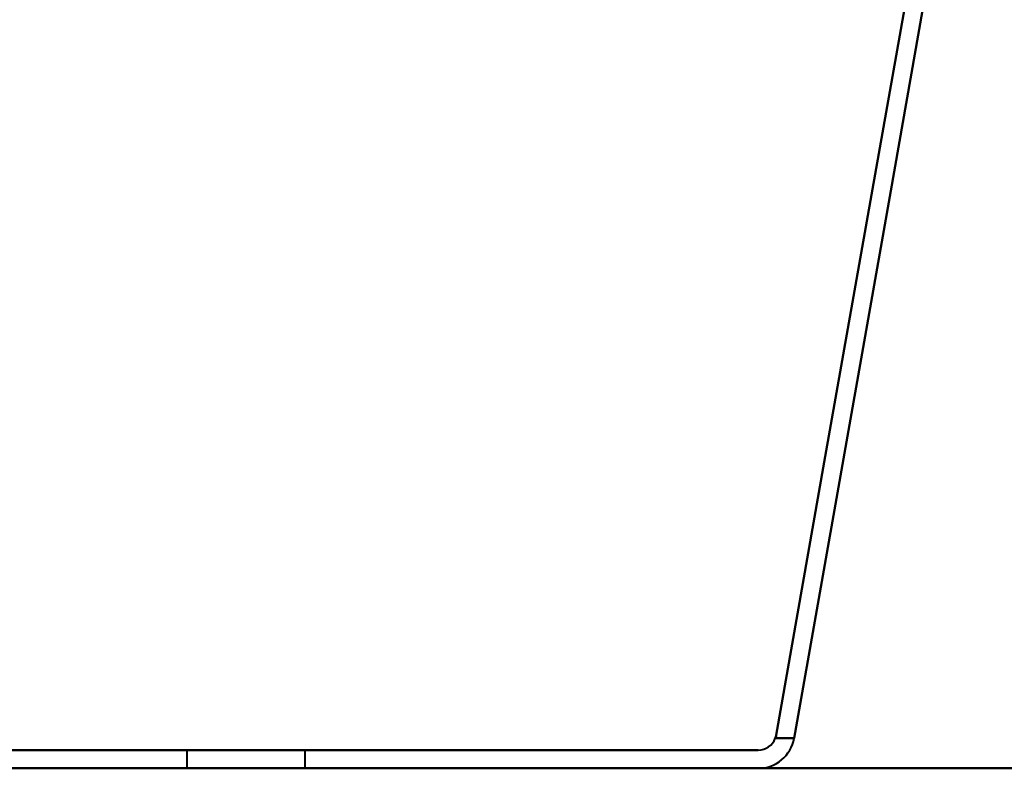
# Model space of a CAD drawing. Header units: millimetres. Extents: x -1087 to 1688, y -120 to 1171.
# Tile 7 of 90: x -613 to -504, y 0 to 82. Entities that reach past the tile are written whole.
import ezdxf

# ---------------------------------------------------------------- set-up
doc = ezdxf.new("R2010")
doc.units = ezdxf.units.MM
doc.linetypes.add('Tiret point', pattern=[15.875, 6.35, -4.7625, 0, -4.7625])
for name, color, linetype, lineweight in [('A-FLOR-LEVL', 51, 'Continuous', 30), ('A-GENM', 13, 'Continuous', 40), ('G-IMPT', 8, 'Continuous', 40)]:
    doc.layers.add(name, color=color, linetype=linetype, lineweight=lineweight)

# ---------------------------------------------------------------- blocks, each defined once
blk = doc.blocks.new('Maintenance r21 - Maintenance r21-769076-Arrière')
at = {"layer": 'A-GENM'}
for p, q in [((690, 0), (-690, 0)), ((-690, 0), (690, 0))]:
    blk.add_line(p, q, dxfattribs=at)
blk = doc.blocks.new('NEXA 1500 CALQUES_dwg-769064-Arrière')
at = {"layer": 'G-IMPT'}
for p, q in [((-594.22, 2), (-594.22, 0)), ((-594.22, 2), (-594.22, 0)), ((-581.22, 2), (-594.22, 2)), ((-587.72, 2), (-594.22, 2)), ((-581.22, 2), (-594.22, 2)), ((-587.72, 2), (-594.22, 2)), ((-594.22, 2), (-587.72, 2)), ((-594.22, 2), (-587.72, 2)), ((-581.22, 2), (-587.72, 2)), ((-581.22, 2), (-587.72, 2)), ((-587.72, 2), (-581.22, 2)), ((-587.72, 2), (-581.22, 2)), ((-581.22, 0), (-581.22, 2)), ((-581.22, 0), (-581.22, 2)), ((-594.22, 0), (-581.22, 0)), ((-594.22, 0), (-581.22, 0)), ((-581.22, 0), (-594.22, 0)), ((-581.22, 0), (-594.22, 0)), ((-581.22, 0), (-594.22, 0)), ((-581.22, 0), (-594.22, 0)), ((-594.22, 0), (-581.22, 0)), ((-594.22, 0), (-581.22, 0))]:
    blk.add_line(p, q, dxfattribs=at)
at = {"layer": 'G-IMPT', "flags": 128}
for points in [[(-508.29, 123.68), (-513.58, 93.67), (-518.87, 63.67), (-524.17, 33.66), (-529.46, 3.65)], [(-529.46, 3.65), (-524.17, 33.66), (-518.87, 63.67), (-513.58, 93.67), (-508.29, 123.68)], [(-508.29, 123.68), (-513.58, 93.67), (-518.87, 63.67), (-524.17, 33.66), (-529.46, 3.65)], [(-529.46, 3.65), (-524.17, 33.66), (-518.87, 63.67), (-513.58, 93.67), (-508.29, 123.68)], [(-527.49, 3.31), (-522.18, 33.4), (-516.87, 63.49), (-511.57, 93.58), (-506.26, 123.68)], [(-506.26, 123.68), (-511.57, 93.58), (-516.87, 63.49), (-522.18, 33.4), (-527.49, 3.31)], [(-527.49, 3.31), (-522.18, 33.4), (-516.87, 63.49), (-511.57, 93.58), (-506.26, 123.68)], [(-506.26, 123.68), (-511.57, 93.58), (-516.87, 63.49), (-522.18, 33.4), (-527.49, 3.31)], [(-529.55, 3.31), (-529.03, 3.31), (-528.52, 3.31), (-528, 3.31), (-527.49, 3.31)], [(-527.49, 3.31), (-528, 3.31), (-528.52, 3.31), (-529.03, 3.31), (-529.55, 3.31)], [(-529.55, 3.31), (-529.03, 3.31), (-528.52, 3.31), (-528, 3.31), (-527.49, 3.31)], [(-527.49, 3.31), (-528, 3.31), (-528.52, 3.31), (-529.03, 3.31), (-529.55, 3.31)], [(-644.01, 2), (-615.86, 2), (-587.72, 2), (-559.57, 2), (-531.43, 2)], [(-531.43, 2), (-559.57, 2), (-587.72, 2), (-615.86, 2), (-644.01, 2)], [(-644.01, 2), (-615.86, 2), (-587.72, 2), (-559.57, 2), (-531.43, 2)], [(-531.43, 2), (-559.57, 2), (-587.72, 2), (-615.86, 2), (-644.01, 2)], [(-531.43, 0), (-559.57, 0), (-587.72, 0), (-615.86, 0), (-644.01, 0)], [(-644.01, 0), (-615.86, 0), (-587.72, 0), (-559.57, 0), (-531.43, 0)], [(-644.01, 0), (-615.86, 0), (-587.72, 0), (-559.57, 0), (-531.43, 0)], [(-531.43, 0), (-559.57, 0), (-587.72, 0), (-615.86, 0), (-644.01, 0)]]:
    blk.add_lwpolyline(points, dxfattribs=at)
at = {"layer": 'G-IMPT'}
for radius, end in [(2, 339.678), (2, 339.678), (2, 339.678), (4, 350), (4, 350), (2, 339.678), (4, 350), (4, 350)]:
    blk.add_arc((-531.43, 4), radius, 270, end, dxfattribs=at)
for points in [[(-529.46, 3.65), (-529.47, 3.59), (-529.49, 3.48), (-529.53, 3.36), (-529.55, 3.31)], [(-529.55, 3.31), (-529.53, 3.36), (-529.49, 3.48), (-529.47, 3.59), (-529.46, 3.65)], [(-529.46, 3.65), (-529.47, 3.59), (-529.49, 3.48), (-529.53, 3.36), (-529.55, 3.31)], [(-529.55, 3.31), (-529.53, 3.36), (-529.49, 3.48), (-529.47, 3.59), (-529.46, 3.65)]]:
    blk.add_open_spline(points, degree=3, dxfattribs=at)

msp = doc.modelspace()

# ---------------------------------------------------------------- linework, layer by layer
at = {"layer": 'A-FLOR-LEVL', "linetype": 'Tiret point'}
msp.add_line((-1087.15, 0), (1447.78, 0), dxfattribs=at)

# ---------------------------------------------------------------- block references
at = {"layer": 'A-GENM'}
msp.add_blockref('Maintenance r21 - Maintenance r21-769076-Arrière', (0, 0), dxfattribs=at)
at = {"layer": 'G-IMPT'}
msp.add_blockref('NEXA 1500 CALQUES_dwg-769064-Arrière', (0, 0), dxfattribs=at)

doc.saveas('drawing.dxf')
